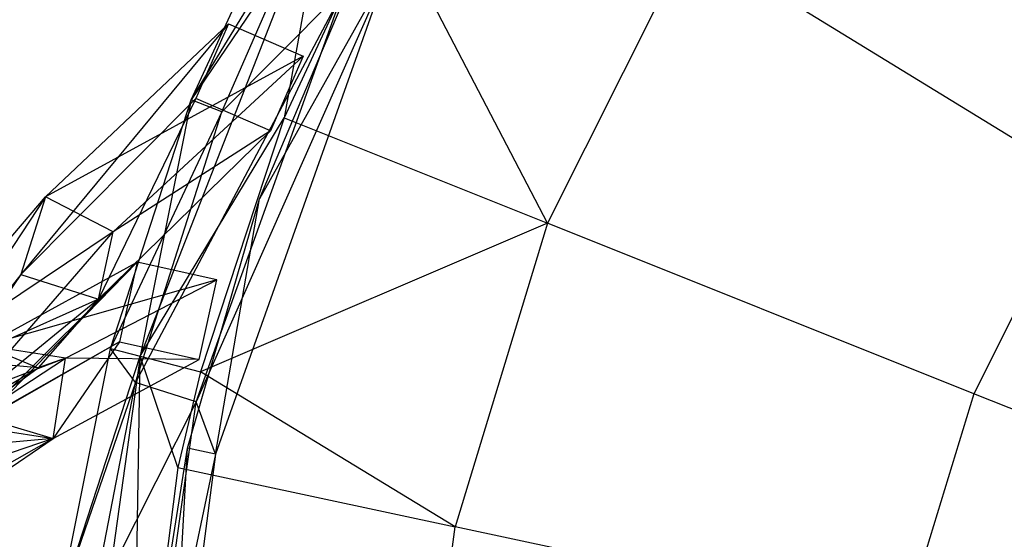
# Model space of a CAD drawing. Extents: x 5.4 to 34.8, y -14.7 to 14.7.
# Tile 63 of 251: x 11.8 to 15.4, y 1.4 to 3.3. Entities that reach past the tile are written whole.
import ezdxf

# ---------------------------------------------------------------- set-up
doc = ezdxf.new("R2010")
doc.units = 0
doc.header["$LTSCALE"] = 2.54
doc.layers.get('0').update_dxf_attribs({"color": 13, "linetype": 'CONTINUOUS'})

# ---------------------------------------------------------------- blocks, each defined once
blk = doc.blocks.new('BOHO_S_PM_7777_STL')
at = {"color": 0}
for p, q in [((12.4206, 3.0078, 21.276), (12.8218, 3.8815, 21.276)), ((12.4206, 3.0078, 21.276), (12.8218, 3.8815, 21.276)), ((12.9216, 3.8285, 21.4802), (12.2328, 2.0648, 21.4802)), ((12.9216, 3.8285, 21.4802), (12.2328, 2.0648, 21.4802)), ((12.4206, 3.0078, 21.276), (12.9216, 3.8285, 21.4802)), ((12.4206, 3.0078, 21.276), (12.9216, 3.8285, 21.4802)), ((12.9216, 3.8285, 21.4802), (12.7619, 2.9414, 21.4844)), ((12.9216, 3.8285, 21.4802), (12.7619, 2.9414, 21.4844)), ((13.1237, 3.721, 21.4844), (12.7619, 2.9414, 21.4844)), ((13.1237, 3.721, 21.4844), (12.7619, 2.9414, 21.4844)), ((13.7312, 2.554, 22.4925), (13.1237, 3.721, 21.4844)), ((13.7312, 2.554, 22.4925), (13.1237, 3.721, 21.4844)), ((14.2547, 3.5973, 22.4925), (13.7312, 2.554, 22.4925)), ((14.2547, 3.5973, 22.4925), (13.7312, 2.554, 22.4925)), ((14.2547, 3.5973, 22.4925), (15.6955, 2.7139, 23.9095)), ((14.2547, 3.5973, 22.4925), (15.6955, 2.7139, 23.9095)), ((12.7944, 3.5622, 21.076), (12.4206, 3.0078, 21.276)), ((12.7944, 3.5622, 21.076), (12.4206, 3.0078, 21.276)), ((12.5327, 2.964, 21.076), (12.7944, 3.5622, 21.076)), ((12.5327, 2.964, 21.076), (12.7944, 3.5622, 21.076)), ((12.6714, 2.644, 21.4584), (13.0445, 3.5228, 21.4584)), ((13.1381, 3.4761, 21.2845), (12.4385, 1.8968, 21.0802)), ((13.1381, 3.4761, 21.2845), (12.4385, 1.8968, 21.0802)), ((13.1381, 3.4761, 21.2845), (12.5092, 1.7038, 21.2845)), ((13.1381, 3.4761, 21.2845), (12.5092, 1.7038, 21.2845)), ((13.1381, 3.4761, 21.2845), (12.6714, 2.644, 21.4584)), ((13.1381, 3.4761, 21.2845), (12.6714, 2.644, 21.4584)), ((12.984, 3.4179, 21.0802), (12.2156, 1.9678, 21.076)), ((12.984, 3.4179, 21.0802), (12.2156, 1.9678, 21.076)), ((12.4385, 1.8968, 21.0802), (12.984, 3.4179, 21.0802)), ((12.4385, 1.8968, 21.0802), (12.984, 3.4179, 21.0802)), ((12.984, 3.4179, 21.0802), (12.5327, 2.964, 21.076)), ((12.984, 3.4179, 21.0802), (12.5327, 2.964, 21.076)), ((12.5571, 3.2884, 21.3575), (11.7932, 2.3648, 20.9587)), ((12.5571, 3.2884, 21.3575), (11.7932, 2.3648, 20.9587)), ((11.8837, 2.6507, 20.9601), (12.5571, 3.2884, 21.3575)), ((11.8837, 2.6507, 20.9601), (12.5571, 3.2884, 21.3575)), ((12.5571, 3.2884, 21.3575), (12.4375, 3.0132, 21.3575)), ((12.5571, 3.2884, 21.3575), (12.4375, 3.0132, 21.3575)), ((12.5571, 3.2884, 21.3575), (12.8323, 3.1687, 21.3575)), ((12.5571, 3.2884, 21.3575), (12.8323, 3.1687, 21.3575)), ((12.8323, 3.1687, 21.3575), (11.8837, 2.6507, 20.9601)), ((12.8323, 3.1687, 21.3575), (11.8837, 2.6507, 20.9601)), ((12.1331, 2.5225, 20.94), (12.8323, 3.1687, 21.3575)), ((12.1331, 2.5225, 20.94), (12.8323, 3.1687, 21.3575)), ((12.8323, 3.1687, 21.3575), (12.7126, 2.8936, 21.3575)), ((12.8323, 3.1687, 21.3575), (12.7126, 2.8936, 21.3575)), ((12.4375, 3.0132, 21.3575), (11.7932, 2.3648, 20.9587)), ((12.4375, 3.0132, 21.3575), (11.7932, 2.3648, 20.9587)), ((12.4375, 3.0132, 21.3575), (12.0793, 2.2743, 20.962)), ((12.4375, 3.0132, 21.3575), (12.0793, 2.2743, 20.962)), ((12.7126, 2.8936, 21.3575), (12.4375, 3.0132, 21.3575)), ((12.7126, 2.8936, 21.3575), (12.4375, 3.0132, 21.3575)), ((12.1235, 2.0934, 21.276), (12.4206, 3.0078, 21.276)), ((12.1235, 2.0934, 21.276), (12.4206, 3.0078, 21.276)), ((12.4206, 3.0078, 21.276), (12.2328, 2.0648, 21.4802)), ((12.4206, 3.0078, 21.276), (12.2328, 2.0648, 21.4802)), ((12.5327, 2.964, 21.076), (12.4206, 3.0078, 21.276)), ((12.5327, 2.964, 21.076), (12.4206, 3.0078, 21.276)), ((12.5327, 2.964, 21.076), (12.1235, 2.0934, 21.276)), ((12.5327, 2.964, 21.076), (12.1235, 2.0934, 21.276)), ((12.2156, 1.9678, 21.076), (12.5327, 2.964, 21.076)), ((12.2156, 1.9678, 21.076), (12.5327, 2.964, 21.076)), ((12.2328, 2.0648, 21.4802), (12.7619, 2.9414, 21.4844)), ((12.2328, 2.0648, 21.4802), (12.7619, 2.9414, 21.4844)), ((12.7619, 2.9414, 21.4844), (12.4542, 2.0068, 21.4844)), ((12.7619, 2.9414, 21.4844), (12.4542, 2.0068, 21.4844)), ((12.7619, 2.9414, 21.4844), (13.7312, 2.554, 22.4925)), ((12.7619, 2.9414, 21.4844), (13.7312, 2.554, 22.4925)), ((12.7126, 2.8936, 21.3575), (12.0793, 2.2743, 20.962)), ((12.7126, 2.8936, 21.3575), (12.0793, 2.2743, 20.962)), ((12.7126, 2.8936, 21.3575), (12.1331, 2.5225, 20.94)), ((12.7126, 2.8936, 21.3575), (12.1331, 2.5225, 20.94)), ((15.6955, 2.7139, 23.9095), (15.3005, 1.9268, 23.9095)), ((15.6955, 2.7139, 23.9095), (15.3005, 1.9268, 23.9095)), ((11.8837, 2.6507, 20.9601), (11.2327, 1.6662, 20.5597)), ((11.8837, 2.6507, 20.9601), (11.2327, 1.6662, 20.5597)), ((11.2935, 1.9599, 20.5628), (11.8837, 2.6507, 20.9601)), ((11.2935, 1.9599, 20.5628), (11.8837, 2.6507, 20.9601)), ((11.8837, 2.6507, 20.9601), (11.7932, 2.3648, 20.9587)), ((11.8837, 2.6507, 20.9601), (11.7932, 2.3648, 20.9587)), ((12.1331, 2.5225, 20.94), (11.8837, 2.6507, 20.9601)), ((12.1331, 2.5225, 20.94), (11.8837, 2.6507, 20.9601)), ((12.4071, 1.7267, 21.4584), (12.6714, 2.644, 21.4584)), ((12.5092, 1.7038, 21.2845), (12.6714, 2.644, 21.4584)), ((12.5092, 1.7038, 21.2845), (12.6714, 2.644, 21.4584)), ((13.7312, 2.554, 22.4925), (12.4542, 2.0068, 21.4844)), ((13.7312, 2.554, 22.4925), (12.4542, 2.0068, 21.4844)), ((13.7312, 2.554, 22.4925), (13.3914, 1.4372, 22.4925)), ((13.7312, 2.554, 22.4925), (13.3914, 1.4372, 22.4925)), ((15.3005, 1.9268, 23.9095), (13.7312, 2.554, 22.4925)), ((15.3005, 1.9268, 23.9095), (13.7312, 2.554, 22.4925)), ((12.1331, 2.5225, 20.94), (11.2935, 1.9599, 20.5628)), ((12.1331, 2.5225, 20.94), (11.2935, 1.9599, 20.5628)), ((11.5302, 1.8263, 20.5259), (12.1331, 2.5225, 20.94)), ((11.5302, 1.8263, 20.5259), (12.1331, 2.5225, 20.94)), ((12.0793, 2.2743, 20.962), (12.1331, 2.5225, 20.94)), ((12.0793, 2.2743, 20.962), (12.1331, 2.5225, 20.94)), ((12.2214, 2.4105, 21.3575), (11.6157, 1.8077, 20.8745)), ((12.2214, 2.4105, 21.3575), (11.6157, 1.8077, 20.8745)), ((11.6615, 2.1037, 20.8625), (12.2214, 2.4105, 21.3575)), ((11.6615, 2.1037, 20.8625), (12.2214, 2.4105, 21.3575)), ((11.6615, 2.1037, 20.8625), (12.2214, 2.4105, 21.3575)), ((12.2214, 2.4105, 21.3575), (11.6619, 1.8371, 20.9169)), ((12.2214, 2.4105, 21.3575), (11.6619, 1.8371, 20.9169)), ((12.2214, 2.4105, 21.3575), (12.1565, 2.1177, 21.3575)), ((12.2214, 2.4105, 21.3575), (12.1565, 2.1177, 21.3575)), ((12.2214, 2.4105, 21.3575), (12.1565, 2.1177, 21.3575)), ((12.5143, 2.3456, 21.3575), (12.2214, 2.4105, 21.3575)), ((12.5143, 2.3456, 21.3575), (12.2214, 2.4105, 21.3575)), ((11.7932, 2.3648, 20.9587), (11.2327, 1.6662, 20.5597)), ((11.7932, 2.3648, 20.9587), (11.2327, 1.6662, 20.5597)), ((11.7932, 2.3648, 20.9587), (11.5726, 2.0479, 20.7812)), ((11.7932, 2.3648, 20.9587), (11.5726, 2.0479, 20.7812)), ((11.7932, 2.3648, 20.9587), (12.0793, 2.2743, 20.962)), ((11.7932, 2.3648, 20.9587), (12.0793, 2.2743, 20.962)), ((12.5143, 2.3456, 21.3575), (11.6615, 2.1037, 20.8625)), ((12.5143, 2.3456, 21.3575), (11.6615, 2.1037, 20.8625)), ((11.958, 2.0578, 20.8719), (12.5143, 2.3456, 21.3575)), ((11.958, 2.0578, 20.8719), (12.5143, 2.3456, 21.3575)), ((12.4494, 2.0527, 21.3575), (12.5143, 2.3456, 21.3575)), ((12.4494, 2.0527, 21.3575), (12.5143, 2.3456, 21.3575)), ((12.0793, 2.2743, 20.962), (11.5302, 1.8263, 20.5259)), ((12.0793, 2.2743, 20.962), (11.5302, 1.8263, 20.5259)), ((12.0793, 2.2743, 20.962), (11.5726, 2.0479, 20.7812)), ((12.0793, 2.2743, 20.962), (11.5726, 2.0479, 20.7812)), ((12.0793, 2.2743, 20.962), (11.8569, 2.0221, 20.8093)), ((12.0793, 2.2743, 20.962), (11.8569, 2.0221, 20.8093)), ((12.1565, 2.1177, 21.3575), (11.6157, 1.8077, 20.8745)), ((12.1565, 2.1177, 21.3575), (11.6157, 1.8077, 20.8745)), ((11.958, 2.0578, 20.8719), (11.6615, 2.1037, 20.8625)), ((11.958, 2.0578, 20.8719), (11.6615, 2.1037, 20.8625)), ((11.6615, 2.1037, 20.8625), (11.8569, 2.0221, 20.8093)), ((11.958, 2.0578, 20.8719), (11.6615, 2.1037, 20.8625)), ((11.6615, 2.1037, 20.8625), (11.8569, 2.0221, 20.8093)), ((12.1565, 2.1177, 21.3575), (11.6619, 1.8371, 20.9169)), ((12.1565, 2.1177, 21.3575), (11.6619, 1.8371, 20.9169)), ((12.1565, 2.1177, 21.3575), (11.9122, 1.7618, 20.8839)), ((12.1565, 2.1177, 21.3575), (11.9122, 1.7618, 20.8839)), ((12.1565, 2.1177, 21.3575), (11.9122, 1.7618, 20.8839)), ((12.1565, 2.1177, 21.3575), (12.4494, 2.0527, 21.3575)), ((12.1565, 2.1177, 21.3575), (12.4494, 2.0527, 21.3575)), ((11.9345, 1.1507, 21.276), (12.1235, 2.0934, 21.276)), ((11.9345, 1.1507, 21.276), (12.1235, 2.0934, 21.276)), ((12.2156, 1.9678, 21.076), (12.1235, 2.0934, 21.276)), ((12.2156, 1.9678, 21.076), (12.1235, 2.0934, 21.276)), ((12.1235, 2.0934, 21.276), (12.2328, 2.0648, 21.4802)), ((12.1235, 2.0934, 21.276), (12.2328, 2.0648, 21.4802)), ((11.958, 2.0578, 20.8719), (11.1425, 1.7478, 20.3758)), ((11.958, 2.0578, 20.8719), (11.1425, 1.7478, 20.3758)), ((11.4409, 1.7201, 20.3941), (11.958, 2.0578, 20.8719)), ((11.4409, 1.7201, 20.3941), (11.958, 2.0578, 20.8719)), ((11.4409, 1.7201, 20.3941), (11.958, 2.0578, 20.8719)), ((11.8569, 2.0221, 20.8093), (11.5726, 2.0479, 20.7812)), ((11.8569, 2.0221, 20.8093), (11.5726, 2.0479, 20.7812)), ((11.958, 2.0578, 20.8719), (11.8569, 2.0221, 20.8093)), ((11.958, 2.0578, 20.8719), (11.8569, 2.0221, 20.8093)), ((11.9122, 1.7618, 20.8839), (11.958, 2.0578, 20.8719)), ((11.9122, 1.7618, 20.8839), (11.958, 2.0578, 20.8719)), ((11.9122, 1.7618, 20.8839), (12.4494, 2.0527, 21.3575)), ((11.9122, 1.7618, 20.8839), (12.4494, 2.0527, 21.3575)), ((11.9345, 1.1507, 21.276), (12.2328, 2.0648, 21.4802)), ((11.9345, 1.1507, 21.276), (12.2328, 2.0648, 21.4802)), ((12.4494, 2.0527, 21.3575), (11.958, 2.0578, 20.8719)), ((12.4494, 2.0527, 21.3575), (11.958, 2.0578, 20.8719)), ((12.2328, 2.0648, 21.4802), (11.9693, 0.1898, 21.4802)), ((12.2328, 2.0648, 21.4802), (11.9693, 0.1898, 21.4802)), ((12.2025, 0.3214, 21.4844), (12.2328, 2.0648, 21.4802)), ((12.2025, 0.3214, 21.4844), (12.2328, 2.0648, 21.4802)), ((12.2328, 2.0648, 21.4802), (12.4542, 2.0068, 21.4844)), ((12.3707, 1.6552, 21.4844), (12.2328, 2.0648, 21.4802)), ((12.3707, 1.6552, 21.4844), (12.2328, 2.0648, 21.4802)), ((12.2328, 2.0648, 21.4802), (12.4542, 2.0068, 21.4844)), ((11.4409, 1.7201, 20.3941), (11.8569, 2.0221, 20.8093)), ((11.4409, 1.7201, 20.3941), (11.8569, 2.0221, 20.8093)), ((11.5302, 1.8263, 20.5259), (11.8569, 2.0221, 20.8093)), ((11.5302, 1.8263, 20.5259), (11.8569, 2.0221, 20.8093)), ((12.4542, 2.0068, 21.4844), (12.3707, 1.6552, 21.4844)), ((12.4542, 2.0068, 21.4844), (12.3707, 1.6552, 21.4844)), ((13.3914, 1.4372, 22.4925), (12.4542, 2.0068, 21.4844)), ((13.3914, 1.4372, 22.4925), (12.4542, 2.0068, 21.4844)), ((12.2156, 1.9678, 21.076), (11.9345, 1.1507, 21.276)), ((12.2156, 1.9678, 21.076), (11.9345, 1.1507, 21.276)), ((12.0537, 1.1339, 21.076), (12.2156, 1.9678, 21.076)), ((12.0537, 1.1339, 21.076), (12.2156, 1.9678, 21.076)), ((12.4385, 1.8968, 21.0802), (12.2156, 1.9678, 21.076)), ((12.4385, 1.8968, 21.0802), (12.2156, 1.9678, 21.076)), ((15.3005, 1.9268, 23.9095), (15.0442, 1.0843, 23.9095)), ((15.3005, 1.9268, 23.9095), (15.0442, 1.0843, 23.9095)), ((16.4452, 1.4694, 24.9682), (15.3005, 1.9268, 23.9095)), ((16.4452, 1.4694, 24.9682), (15.3005, 1.9268, 23.9095)), ((12.4385, 1.8968, 21.0802), (12.0537, 1.1339, 21.076)), ((12.4385, 1.8968, 21.0802), (12.0537, 1.1339, 21.076)), ((12.2134, 0.2966, 21.0802), (12.4385, 1.8968, 21.0802)), ((12.2134, 0.2966, 21.0802), (12.4385, 1.8968, 21.0802)), ((12.5092, 1.7038, 21.2845), (12.4385, 1.8968, 21.0802)), ((12.5092, 1.7038, 21.2845), (12.4385, 1.8968, 21.0802)), ((11.6619, 1.8371, 20.9169), (11.9122, 1.7618, 20.8839)), ((11.6619, 1.8371, 20.9169), (11.9122, 1.7618, 20.8839)), ((11.6157, 1.8077, 20.8745), (11.9122, 1.7618, 20.8839)), ((11.6157, 1.8077, 20.8745), (11.9122, 1.7618, 20.8839)), ((11.9122, 1.7618, 20.8839), (11.2052, 1.5207, 20.4875)), ((11.9122, 1.7618, 20.8839), (11.2052, 1.5207, 20.4875)), ((11.4125, 1.4225, 20.417), (11.9122, 1.7618, 20.8839)), ((11.4125, 1.4225, 20.417), (11.9122, 1.7618, 20.8839)), ((11.4125, 1.4225, 20.417), (11.9122, 1.7618, 20.8839)), ((11.9122, 1.7618, 20.8839), (11.4409, 1.7201, 20.3941)), ((11.9122, 1.7618, 20.8839), (11.4409, 1.7201, 20.3941)), ((11.9122, 1.7618, 20.8839), (11.4472, 1.4969, 20.5025)), ((11.9122, 1.7618, 20.8839), (11.4472, 1.4969, 20.5025)), ((12.5092, 1.7038, 21.2845), (12.2134, 0.2966, 21.0802)), ((12.5092, 1.7038, 21.2845), (12.2134, 0.2966, 21.0802)), ((12.2552, 0.7841, 21.4584), (12.4071, 1.7267, 21.4584)), ((12.3263, 0.2924, 21.2845), (12.4071, 1.7267, 21.4584)), ((12.3263, 0.2924, 21.2845), (12.4071, 1.7267, 21.4584)), ((12.5092, 1.7038, 21.2845), (12.3263, 0.2924, 21.2845)), ((12.5092, 1.7038, 21.2845), (12.3263, 0.2924, 21.2845)), ((12.5092, 1.7038, 21.2845), (12.4071, 1.7267, 21.4584)), ((12.5092, 1.7038, 21.2845), (12.4071, 1.7267, 21.4584)), ((12.3707, 1.6552, 21.4844), (12.2025, 0.3214, 21.4844)), ((12.3707, 1.6552, 21.4844), (12.2025, 0.3214, 21.4844)), ((12.3707, 1.6552, 21.4844), (13.3914, 1.4372, 22.4925)), ((12.3707, 1.6552, 21.4844), (13.3914, 1.4372, 22.4925)), ((13.2454, 0.2791, 22.4925), (13.3914, 1.4372, 22.4925)), ((13.2454, 0.2791, 22.4925), (13.3914, 1.4372, 22.4925)), ((15.0442, 1.0843, 23.9095), (13.3914, 1.4372, 22.4925)), ((15.0442, 1.0843, 23.9095), (13.3914, 1.4372, 22.4925))]:
    blk.add_line(p, q, dxfattribs=at)

msp = doc.modelspace()

# ---------------------------------------------------------------- block references
at = {"color": 0}
msp.add_blockref('BOHO_S_PM_7777_STL', (0, 0), dxfattribs=at)

doc.saveas('drawing.dxf')
